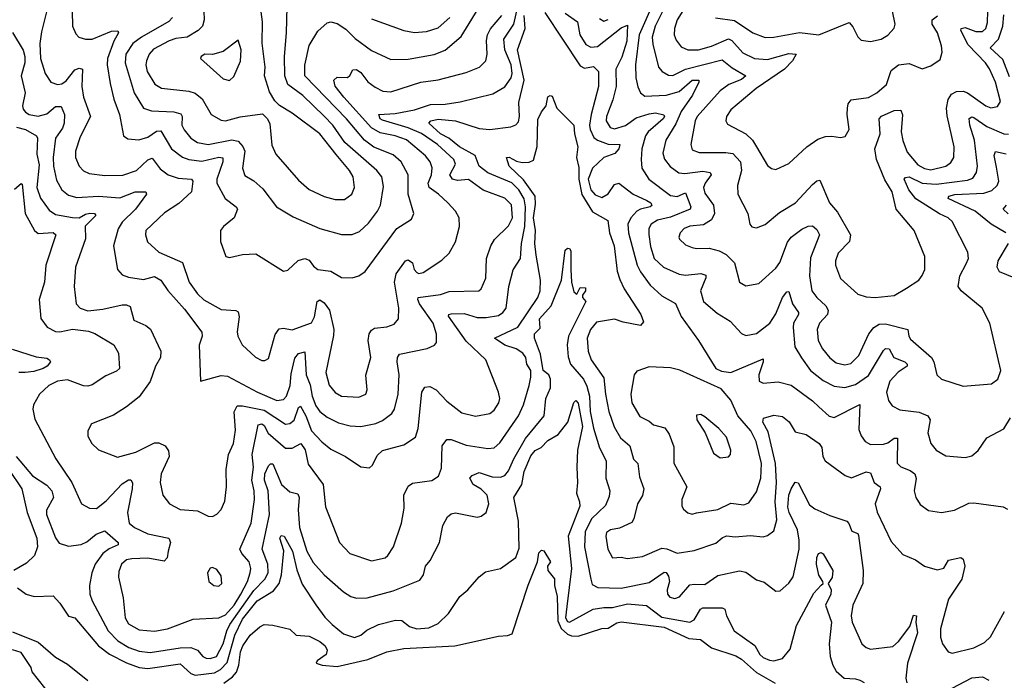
# Model space of a CAD drawing. Extents: x 1246230 to 1426786, y 660032 to 763141.
# Tile 56 of 256: x 1275009 to 1279587, y 695215 to 698286. Entities that reach past the tile are written whole.
import ezdxf

# ---------------------------------------------------------------- set-up
doc = ezdxf.new("R2010")
doc.units = 0

msp = doc.modelspace()

# ---------------------------------------------------------------- linework, layer by layer
at = {"layer": '0CON10XD'}
for points in [[(1278164.9, 698445.2), (1278066.1, 698285), (1278053.8, 698245), (1278052.4, 698215), (1278060.9, 698190.9), (1278085, 698158.9), (1278116, 698146), (1278165, 698146.2), (1278225, 698162.2), (1278305, 698197), (1278319.5, 698189.5), (1278371.2, 698131.2), (1278424.5, 698104.5), (1278485, 698100.9), (1278585, 698127.9), (1278619.2, 698125), (1278602.5, 698095), (1278565.3, 698055), (1278433.3, 697965), (1278315, 697866.7), (1278294.5, 697835), (1278291.5, 697815), (1278299.4, 697799.4), (1278385.6, 697755.6), (1278415.6, 697725.6), (1278434.7, 697695), (1278485, 697608.5), (1278505, 697593.6), (1278525, 697590), (1278585, 697616.7), (1278669.2, 697695), (1278719.8, 697730.2), (1278755, 697742.5), (1278785, 697744.4), (1278825, 697737.5), (1278846.8, 697743.2), (1278865.6, 697775), (1278856.1, 697845), (1278858, 697875), (1278861.5, 697895), (1278875, 697912.5), (1278955, 697924.1), (1278993.6, 697945), (1279039.5, 697985), (1279060.7, 698049.2), (1279094.8, 698075.2), (1279145, 698081.2), (1279205, 698057.1), (1279245, 698070.6), (1279289.1, 698100.9), (1279297.3, 698135), (1279294.6, 698164.6), (1279275.8, 698225), (1279250.6, 698265), (1279250.8, 698285), (1279276.1, 698303.9)], [(1274975, 698225.8), (1275025, 698143.5), (1275033.4, 698115), (1275032.4, 698085), (1275015.9, 698025), (1275034.4, 697945), (1275022.1, 697885), (1275025, 697870), (1275035.2, 697855.2), (1275052.2, 697845), (1275095, 697837.9), (1275135, 697847.6), (1275175, 697881.7), (1275201.9, 697881.9), (1275216.7, 697845), (1275215.8, 697805), (1275208.2, 697781.8), (1275175.3, 697735), (1275163.7, 697645), (1275165.6, 697605), (1275179.6, 697539.6), (1275204, 697495), (1275235, 697470.7), (1275275, 697459.2), (1275375, 697465.6), (1275475, 697458.3), (1275545, 697485.9), (1275595.8, 697485), (1275598.5, 697475), (1275546.5, 697405), (1275484.6, 697345), (1275466.1, 697313.9), (1275444.6, 697235), (1275463.1, 697125), (1275485, 697100), (1275515, 697088.2), (1275585, 697077.5), (1275635, 697091.5), (1275665, 697075.6), (1275697.5, 697027.5), (1275775, 696940.8), (1275855, 696832.5), (1275857.5, 696815), (1275842.7, 696772.7), (1275850, 696605), (1275945, 696632.5), (1275975, 696628.5), (1276114.2, 696554.2), (1276205, 696516.3), (1276235, 696520.3), (1276250, 696535), (1276266.8, 696585), (1276271.2, 696638.8), (1276287.5, 696712.5), (1276305, 696733.8), (1276335, 696742), (1276340.7, 696635), (1276359.2, 696589.2), (1276368.8, 696535), (1276385, 696491.5), (1276405, 696464.7), (1276438.3, 696438.3), (1276491.5, 696411.5), (1276545, 696397.7), (1276595, 696395.4), (1276665, 696408.9), (1276695, 696422.3), (1276739.1, 696455), (1276751.1, 696475), (1276768, 696545), (1276772.7, 696635), (1276763.6, 696695), (1276765.4, 696715), (1276775, 696731.5), (1276903, 696757), (1276937.5, 696772.5), (1276946.9, 696785), (1276946.4, 696823.6), (1276931.1, 696875), (1276868, 696965), (1276859.8, 696985), (1276862.2, 696995), (1276965, 697008.1), (1277005, 697022.3), (1277144.1, 697025.9), (1277155, 697034), (1277175.3, 697084.7), (1277179.5, 697175), (1277199.6, 697235), (1277216.8, 697263.2), (1277281.9, 697328.1), (1277299.8, 697365), (1277295.7, 697425), (1277265, 697456.6), (1277163.1, 697493.1), (1277095, 697543.5), (1277045, 697537.5), (1277020.4, 697545), (1277009.3, 697565), (1277035.6, 697614.4), (1277028, 697635), (1276951.1, 697705), (1276876.2, 697756.2), (1276815, 697783.5), (1276695, 697818.5), (1276684.6, 697825), (1276679.2, 697845), (1276755, 697849), (1276845, 697867.3), (1276918.5, 697891.5), (1276987.4, 697892.6), (1277056.4, 697903.6), (1277209.1, 697940.9), (1277265, 697973.6), (1277293.8, 698015), (1277298.7, 698035), (1277293.9, 698075), (1277263.9, 698145), (1277260.3, 698195), (1277305.8, 698265), (1277331.5, 698375)], [(1275252.2, 698325), (1275253.6, 698255), (1275269.8, 698219.8), (1275284.2, 698205), (1275315.3, 698195.3), (1275345, 698195.3), (1275435, 698233), (1275465, 698233.8), (1275468.2, 698225), (1275446, 698185), (1275416.3, 698105), (1275415.7, 698075), (1275429.6, 697989.6), (1275446.1, 697916.1), (1275472.1, 697845), (1275492, 697745), (1275512.2, 697732.2), (1275562.7, 697727.3), (1275605, 697739.7), (1275645, 697766.7), (1275665, 697769.6), (1275715, 697685.4), (1275766, 697646), (1275795.6, 697635.6), (1275855, 697628), (1275935, 697646.6), (1275953.2, 697643.2), (1275953.7, 697625), (1275924.7, 697545), (1275924.7, 697525), (1275964.7, 697455), (1276016, 697416), (1276021.9, 697405), (1276005.3, 697364.7), (1275956.2, 697325), (1275942.5, 697305), (1275942.9, 697255), (1275967.5, 697185), (1275985, 697180), (1276045, 697193.8), (1276106.8, 697196.8), (1276235, 697117.5), (1276255, 697120.8), (1276304.2, 697165.8), (1276335, 697176.2), (1276355, 697167.5), (1276375, 697139.5), (1276395, 697124.6), (1276456.1, 697116.1), (1276505, 697086.7), (1276555, 697086.5), (1276585, 697095.6), (1276615, 697115.8), (1276761.6, 697315), (1276830.9, 697359.1), (1276841.1, 697385), (1276814.8, 697475), (1276814.7, 697565), (1276782.6, 697625), (1276745, 697657.5), (1276655, 697693.3), (1276612.6, 697725), (1276527.8, 697825), (1276334.7, 698025), (1276334.2, 698074.2), (1276354.7, 698165.3), (1276395, 698232.5), (1276438.9, 698271.1), (1276455, 698275.5), (1276485, 698267.9), (1276525, 698240.8), (1276568.1, 698198.1), (1276645, 698142), (1276735, 698100.7), (1276815, 698102.1), (1276936.2, 698123.8), (1276986.7, 698143.3), (1277062.1, 698207.9), (1277165, 698375.8)], [(1275136.2, 698335), (1275110.1, 698229.9), (1275102.7, 698175), (1275104.7, 698105), (1275127.5, 698035), (1275154.2, 697995), (1275184, 697984), (1275205, 697987.8), (1275225, 698001.9), (1275265, 698052.4), (1275285, 698060.4), (1275300, 698055), (1275297.7, 697975), (1275304.7, 697925), (1275337.7, 697835), (1275289.2, 697740.8), (1275268.4, 697675), (1275268.2, 697645), (1275285.4, 697605), (1275305, 697583.8), (1275331.3, 697571.3), (1275405, 697562.1), (1275487.6, 697562.4), (1275551.1, 697585), (1275605, 697633.6), (1275625, 697642.5), (1275662, 697592), (1275699.5, 697565), (1275745, 697548.4), (1275807.1, 697545), (1275813.8, 697535), (1275807.5, 697485), (1275749.3, 697430.7), (1275682, 697388), (1275595.5, 697305), (1275593.7, 697285), (1275603.2, 697253.2), (1275655, 697205.6), (1275765, 697156.5), (1275796.5, 697065), (1275835, 697011.8), (1275865, 696982.8), (1275945, 696939.3), (1276014.1, 696934.1), (1276025, 696927.5), (1276028.6, 696905), (1276019.6, 696835), (1276022.3, 696815), (1276043.6, 696775), (1276105, 696716.7), (1276135, 696700.8), (1276148.8, 696701.2), (1276165, 696711.2), (1276197, 696823), (1276215, 696848.1), (1276235, 696851.1), (1276275, 696843.5), (1276365, 696876.5), (1276379.2, 696905), (1276391.5, 696975), (1276405, 696983.3), (1276425, 696970), (1276448.9, 696935), (1276468.9, 696845), (1276468.1, 696818.1), (1276432.7, 696645), (1276447.3, 696587.3), (1276475, 696552.7), (1276505, 696536.2), (1276585, 696531.8), (1276617.5, 696545), (1276624.3, 696565), (1276617.4, 696632.6), (1276640.9, 696715), (1276629.6, 696795), (1276634, 696826), (1276645, 696843.1), (1276658.9, 696851.1), (1276715, 696858.2), (1276749.8, 696870.2), (1276770, 696895), (1276771.1, 696945), (1276750.8, 697065), (1276759.5, 697105), (1276802.9, 697165), (1276815, 697169.4), (1276834.4, 697155), (1276842.5, 697125), (1276855, 697110), (1276865, 697105.6), (1276885, 697110), (1276972.2, 697167.8), (1277005, 697200), (1277035, 697252.5), (1277054.3, 697325), (1277052.5, 697365), (1277035.7, 697395), (1276998.9, 697435), (1276956.7, 697475), (1276912.7, 697505), (1276908.5, 697525), (1276923.3, 697565), (1276926.3, 697596.3), (1276916.8, 697625), (1276895, 697652.9), (1276806.6, 697726.6), (1276755.1, 697745.1), (1276685, 697760.2), (1276645, 697782.3), (1276515.3, 697925), (1276475, 697977.1), (1276468.6, 698005), (1276485, 698018.6), (1276533.3, 698016.7), (1276544.4, 698025.6), (1276557.5, 698052.5), (1276575, 698054.3), (1276595, 698040), (1276627.5, 697997.5), (1276661.4, 697971.4), (1276697.1, 697952.9), (1276735, 697949.7), (1276874, 697995), (1276955, 698006), (1277085, 698040), (1277147.1, 698065), (1277176.2, 698095), (1277182.7, 698125), (1277178.9, 698188.9), (1277183.4, 698215), (1277197.6, 698242.4), (1277250.2, 698305)], [(1275718.5, 698295), (1275702.7, 698277.3), (1275575.4, 698204.6), (1275535.4, 698174.6), (1275502.9, 698125), (1275499.6, 698085), (1275540.7, 697945), (1275584.8, 697874.8), (1275621.8, 697861.8), (1275725, 697857.4), (1275757.6, 697847.6), (1275764.7, 697835), (1275763.3, 697795), (1275773.1, 697773.1), (1275804.2, 697734.2), (1275835.2, 697715.2), (1275885, 697705.2), (1275995, 697726.5), (1276025, 697720.2), (1276046.4, 697696.4), (1276054.8, 697675), (1276044.1, 697595), (1276055, 697561.9), (1276096.9, 697536.9), (1276138.7, 697498.7), (1276203.3, 697415), (1276279.5, 697369.5), (1276405, 697314.6), (1276505, 697287.3), (1276555, 697287.3), (1276589.1, 697300.9), (1276630.9, 697339.1), (1276673.1, 697395), (1276686.2, 697423.8), (1276700.6, 697510.6), (1276691.8, 697555), (1276670, 697585), (1276520.2, 697715), (1276465.2, 697795), (1276425, 697836.7), (1276325, 697933.7), (1276255.8, 697985), (1276242.2, 698025), (1276239.4, 698115), (1276250, 698225), (1276252.5, 698345)], [(1275863.2, 698365), (1275866.3, 698285), (1275858, 698255), (1275838.2, 698235), (1275786.7, 698205), (1275735, 698198.4), (1275703.2, 698186.8), (1275631.4, 698148.7), (1275610.6, 698125), (1275597.6, 698095), (1275594.7, 698075), (1275602.1, 698045), (1275636.5, 697986.5), (1275667.4, 697967.4), (1275795, 697953.1), (1275825, 697944.7), (1275857.2, 697917.2), (1275899.5, 697845), (1275945, 697818), (1275965, 697816), (1276033.7, 697833.7), (1276138.1, 697848.1), (1276160.6, 697825), (1276172.2, 697802.2), (1276181.6, 697701.6), (1276199.9, 697659.9), (1276305, 697539.1), (1276355, 697496.9), (1276425, 697463.8), (1276475, 697449.6), (1276519.5, 697450.5), (1276553.5, 697475), (1276565.4, 697505), (1276559.3, 697555), (1276542.7, 697585), (1276480.7, 697659.3), (1276403.5, 697755), (1276275, 697851.8), (1276216.3, 697886.3), (1276195, 697908.1), (1276170.5, 697950.5), (1276147.6, 698025), (1276149.7, 698065), (1276135.8, 698175.8), (1276137.7, 698275), (1276128.1, 698345)], [(1277955.2, 698365.2), (1277888.9, 698215), (1277872.3, 698075), (1277874.2, 698015), (1277883.5, 697973.5), (1277895.3, 697945.3), (1277915, 697929.6), (1278014.4, 697934.4), (1278075, 697951.1), (1278135, 698003.8), (1278166, 698005), (1278167.1, 697995), (1278137.7, 697935), (1278085, 697858.9), (1278059.1, 697800.9), (1278012.3, 697725), (1277999.7, 697665), (1278007.5, 697637.5), (1278033, 697603), (1278073.4, 697573.4), (1278100.6, 697570.6), (1278185, 697581.3), (1278219.4, 697575), (1278223.8, 697565), (1278195.3, 697525), (1278188.2, 697505), (1278195, 697478.9), (1278235, 697423.8), (1278239.1, 697385), (1278225, 697355.6), (1278187.7, 697332.3), (1278124.8, 697325.2), (1278098.6, 697315), (1278078.9, 697295), (1278073.3, 697275), (1278076.9, 697265), (1278105, 697239.5), (1278135, 697226.2), (1278155, 697221.5), (1278215, 697223.8), (1278261.1, 697211.1), (1278294.2, 697194.2), (1278332.5, 697155), (1278355, 697066.2), (1278385, 697048.6), (1278445, 697060), (1278525, 697130.5), (1278542.3, 697157.7), (1278578.1, 697251.9), (1278595.6, 697274.4), (1278645, 697311.8), (1278675, 697325.4), (1278695, 697328.1), (1278715, 697310.6), (1278727.9, 697285), (1278685, 697178), (1278680.7, 697095), (1278692, 697025), (1278715, 696993.8), (1278757.1, 696955), (1278767.5, 696935), (1278763.9, 696915), (1278728.2, 696875), (1278716, 696845), (1278721.9, 696795), (1278741.8, 696755), (1278775, 696714.6), (1278805, 696690), (1278845, 696680.9), (1278872.4, 696687.6), (1278910.9, 696725), (1278957.6, 696825), (1278979.7, 696855), (1279005, 696871), (1279035, 696872.4), (1279138.8, 696845), (1279142.5, 696815), (1279151.1, 696801.1), (1279248.7, 696715), (1279258.8, 696695), (1279272.5, 696635), (1279294.5, 696614.5), (1279395, 696582.9), (1279527.6, 696592.4), (1279557.1, 696615), (1279570.5, 696655), (1279519.3, 696875), (1279483.5, 696945), (1279386.4, 697025), (1279372.9, 697045), (1279379.2, 697095), (1279409.3, 697150.7), (1279420.5, 697175), (1279417.5, 697205), (1279345, 697346.9), (1279325, 697364.6), (1279285, 697383.3), (1279175, 697452.6), (1279143.2, 697495), (1279121.2, 697545), (1279127.8, 697552.2), (1279145, 697554.8), (1279205, 697525.4), (1279269.3, 697520.7), (1279415, 697539.5), (1279440.7, 697549.2), (1279457.6, 697575), (1279462.7, 697605), (1279447.5, 697725), (1279426, 697795), (1279423.8, 697826.2), (1279435, 697833.9), (1279445, 697830.2), (1279505, 697788.8), (1279585, 697755.3), (1279606.7, 697753.3)], [(1278012.5, 698355), (1277963.3, 698255), (1277949.5, 698205), (1277951.8, 698171.8), (1277979.5, 698065), (1277995.3, 698045.3), (1278025, 698027.7), (1278045, 698026.2), (1278104.1, 698055.9), (1278275, 698099.2), (1278321.1, 698061.1), (1278385.4, 698025), (1278365, 698008.1), (1278306, 697984), (1278265, 697954.2), (1278158.6, 697835), (1278149.8, 697815), (1278128.5, 697705), (1278135, 697680), (1278167.7, 697667.7), (1278292.4, 697667.6), (1278325, 697663.2), (1278359.4, 697625), (1278365.3, 697585), (1278345.5, 697515), (1278347.9, 697475), (1278394.4, 697385), (1278404, 697335), (1278412.7, 697322.7), (1278435, 697317.5), (1278475, 697333.3), (1278540.9, 697389.1), (1278616.4, 697433.6), (1278695, 697519.6), (1278715, 697536.5), (1278729.7, 697539.7), (1278774.2, 697434.2), (1278810.5, 697390.5), (1278872, 697285), (1278866.2, 697255), (1278815, 697200), (1278801.2, 697165), (1278801.2, 697145), (1278825, 697083.3), (1278905, 697010.5), (1278945, 696997.1), (1278985.5, 696994.5), (1279075, 697004.4), (1279131.9, 697038.1), (1279188.8, 697075), (1279205, 697096.2), (1279216.9, 697125), (1279217.1, 697185), (1279167.9, 697305), (1279084.6, 697405), (1279065.9, 697485), (1279030.7, 697540.7), (1278992.9, 697635), (1278984.2, 697685), (1279008.8, 697755), (1279004.7, 697825), (1279015, 697836.9), (1279075, 697863.6), (1279106.2, 697865), (1279113.6, 697843.6), (1279107.6, 697765), (1279115, 697724.2), (1279135, 697669.4), (1279185, 697611.1), (1279215, 697593.9), (1279245, 697588.1), (1279315.6, 697605), (1279337.7, 697622.3), (1279352.2, 697645), (1279353.8, 697695), (1279321.8, 697838.2)], [(1276645, 698290), (1276795, 698234.7), (1276845, 698226.4), (1276899.8, 698230.2), (1276955, 698247.6), (1277008.4, 698295)], [(1277297.1, 697527.1), (1277185, 697573.8), (1277145.2, 697605.2), (1277125.7, 697655), (1277053.5, 697695), (1277004.7, 697734.7), (1276965.3, 697755), (1276910.6, 697805), (1276920, 697815), (1276955, 697823.1), (1277035, 697816), (1277145, 697779.4), (1277194.6, 697775.4), (1277292.1, 697787.9), (1277315, 697796.7), (1277328.7, 697811.3), (1277333, 697835), (1277329.6, 697900.4), (1277353.8, 698005), (1277323.4, 698145), (1277358.5, 698245), (1277354.1, 698305)], [(1277449.7, 698319.7), (1277615, 698071.8), (1277635, 698060.8), (1277677.4, 698067.4), (1277699.2, 698045), (1277699.8, 697975), (1277665.4, 697844.6), (1277657.3, 697795), (1277660.4, 697775), (1277678.6, 697738.6), (1277695.4, 697725), (1277745, 697707), (1277799.6, 697705), (1277793.8, 697685), (1277775.7, 697664.3), (1277725, 697644.7), (1277672.4, 697595), (1277652.3, 697545), (1277665, 697495.3), (1277685, 697471.7), (1277715, 697459.5), (1277744.1, 697475.9), (1277775, 697520), (1277795, 697525.6), (1277860.9, 697475), (1277924.4, 697445), (1277943.3, 697435), (1277947.8, 697422.2), (1277940.6, 697415), (1277895, 697404.8), (1277877.6, 697395), (1277849.5, 697365), (1277836.7, 697335), (1277839, 697295), (1277880.2, 697145), (1277895, 697112.9), (1277940.9, 697050.9), (1277995, 697002.3), (1278057.2, 696967.2), (1278085, 696905.7), (1278164.4, 696795), (1278245, 696664), (1278271.2, 696651.2), (1278315.5, 696645.5), (1278465, 696710), (1278465.6, 696695.6), (1278445.5, 696635), (1278446.2, 696605), (1278465.7, 696595.7), (1278535, 696601.9), (1278595, 696586.2), (1278695, 696514.5), (1278725, 696485.6), (1278773.1, 696443.1), (1278795, 696436.2), (1278915, 696497.1), (1278910.9, 696380.9), (1278920.8, 696350.8), (1278940, 696325), (1278965, 696310.6), (1279025, 696311.9), (1279045, 696318.7), (1279075, 696340.3), (1279089.9, 696339.9), (1279088.5, 696225), (1279105, 696207.5), (1279149.2, 696190.8), (1279170, 696175), (1279177.6, 696152.4), (1279167.5, 696095), (1279174.6, 696064.6), (1279195, 696032.9), (1279235, 696004.4), (1279295.4, 695994.6), (1279355, 696006.5), (1279421.9, 696038.1), (1279445, 696040.4), (1279581.7, 696021.7), (1279600.9, 696010.9)], [(1277545, 698315.8), (1277602.7, 698275), (1277613.6, 698215), (1277641, 698171), (1277665, 698157.3), (1277695, 698161.1), (1277805, 698248.3), (1277835, 698260), (1277831.7, 698185), (1277808.3, 698111.7), (1277780.4, 698055), (1277781.9, 697975), (1277766.9, 697913.1), (1277736.5, 697835), (1277735.3, 697815), (1277754.6, 697785), (1277775, 697779), (1277825, 697793.3), (1277875, 697828.9), (1277935, 697848.1), (1277965, 697852.2), (1278003, 697843), (1278007.3, 697835), (1278001.2, 697825), (1277931.6, 697765), (1277918.4, 697745), (1277901.9, 697685), (1277897.6, 697635), (1277901.6, 697595), (1277933.8, 697543.8), (1278035, 697469.2), (1278065, 697464.4), (1278105, 697480.4), (1278129.7, 697415), (1278125.7, 697404.3), (1278035, 697368), (1277975, 697353.1), (1277944.7, 697335), (1277933.8, 697315), (1277933.2, 697286.7), (1277941.1, 697231.1), (1277958.9, 697175), (1278002.2, 697135), (1278075, 697102.5), (1278105, 697098.4), (1278175.6, 697105.6), (1278198.7, 697098.7), (1278199.6, 697085), (1278174.7, 697025), (1278188.2, 696975), (1278251.7, 696921.7), (1278311.4, 696885), (1278365, 696827.1), (1278385, 696817.5), (1278435, 696826.5), (1278496.5, 696875), (1278525, 696918.1), (1278554.7, 696995), (1278575, 697020), (1278585, 697022), (1278601.6, 696965), (1278629.1, 696925), (1278629.4, 696915), (1278607.3, 696875), (1278605.6, 696855), (1278613.4, 696765), (1278643.2, 696713.2), (1278685, 696654.6), (1278745, 696608.2), (1278795, 696582.1), (1278845, 696576.2), (1278895, 696590.5), (1278955, 696632), (1279025, 696748.2), (1279035, 696757.3), (1279050.8, 696755), (1279072.7, 696715), (1279124.5, 696695), (1279134.6, 696685), (1279135.5, 696675), (1279092.5, 696647.5), (1279054, 696605), (1279038.2, 696555), (1279047.8, 696515), (1279065, 696491.4), (1279101.5, 696471.5), (1279190.9, 696460.9), (1279231.4, 696445), (1279242.5, 696425), (1279231.5, 696365), (1279245.5, 696315.5), (1279269.2, 696285), (1279315, 696257.8), (1279405, 696250.6), (1279435, 696258.1), (1279465, 696282.9), (1279505, 696342.2), (1279585, 696384.2), (1279615.3, 696434.7)], [(1277705, 698290.6), (1277725, 698278.5), (1277745, 698286.7)], [(1278243.7, 698293.7), (1278331.7, 698281.7), (1278417.8, 698225), (1278475, 698203.4), (1278515, 698203.6), (1278635, 698226.7), (1278725, 698214.7), (1278865, 698272), (1278882.8, 698252.8), (1278905.5, 698205.5), (1278920.7, 698190.7), (1278964.5, 698184.5), (1279013.8, 698195), (1279045, 698213.1), (1279074.6, 698245.4), (1279079.5, 698265), (1279066.9, 698325)], [(1279321.8, 697838.2), (1279317.2, 697875), (1279325.8, 697915), (1279341.1, 697938.9), (1279365, 697951.6), (1279395, 697952.9), (1279415, 697946), (1279501.1, 697885), (1279524.5, 697875.5), (1279555, 697881.5), (1279568.4, 697905), (1279545.2, 697995), (1279517.8, 698057.8), (1279499.7, 698085), (1279418.3, 698168.3), (1279384, 698235), (1279386.9, 698245), (1279405, 698249.8), (1279455, 698231), (1279485, 698230.8), (1279500.7, 698245), (1279507.8, 698272.2), (1279510, 698325)], [(1279610.6, 698020.6), (1279580.6, 698100.6), (1279521.5, 698155), (1279560.4, 698195), (1279579.6, 698255), (1279585, 698308.8)], [(1275985, 698002.9), (1276005, 698021.2), (1276035, 698092.5), (1276037.8, 698145), (1276025, 698190), (1275955, 698138.1), (1275905, 698124.4), (1275870, 698125), (1275852.5, 698115), (1275850, 698105), (1275955, 698010), (1275985, 698002.9)], [(1274985, 697497.8), (1275015, 697524.4), (1275020.8, 697520.8), (1275034.7, 697385), (1275077.7, 697305), (1275095, 697291.3), (1275165, 697296.8), (1275176, 697285), (1275129.6, 697145), (1275124.7, 697065), (1275099.2, 696985), (1275106.3, 696896.3), (1275136, 696856), (1275175, 696836.2), (1275195, 696834.7), (1275255, 696847), (1275328.3, 696838.3), (1275357.4, 696827.4), (1275446.2, 696775), (1275467.5, 696735), (1275472.5, 696665), (1275458.3, 696651.7), (1275409.9, 696630.1), (1275345, 696588.8), (1275325, 696582.5), (1275305, 696584.1), (1275231, 696611), (1275185, 696606.1), (1275144.4, 696585.6), (1275101.4, 696545), (1275072.9, 696495), (1275069.4, 696475), (1275078.7, 696428.7), (1275176.2, 696245), (1275250.8, 696135), (1275295.6, 696035), (1275334, 696015), (1275366.3, 696013.7), (1275410.1, 696049.9), (1275485, 696128.2), (1275515, 696146.5), (1275526.2, 696146.2), (1275533.6, 696133.6), (1275531.8, 696105), (1275509.3, 695995), (1275517.1, 695945), (1275543.3, 695925), (1275605.2, 695895.2), (1275702, 695875), (1275709.5, 695855), (1275699.4, 695815), (1275693.8, 695785), (1275680.5, 695769.5), (1275605, 695782.8), (1275530.3, 695779.7), (1275505, 695774.6), (1275481.8, 695755), (1275469.6, 695720.4), (1275468.4, 695695), (1275489.1, 695599.1), (1275499.3, 695505), (1275515, 695477.9), (1275565, 695449.3), (1275635, 695443.1), (1275695.2, 695454.8), (1275815, 695500), (1275935, 695505.3), (1275965, 695519), (1276006.2, 695565), (1276036.9, 695615), (1276068.5, 695675), (1276080.8, 695715), (1276083.1, 695735), (1276075.8, 695765), (1276041.1, 695805), (1276032.6, 695825), (1276084.4, 695945.6), (1276101.2, 696055), (1276098.7, 696095), (1276087.8, 696145), (1276095.8, 696205), (1276090.2, 696265), (1276118.1, 696401.9), (1276135, 696406.6), (1276145, 696399.3), (1276163.7, 696363.7), (1276244.1, 696294.1), (1276275, 696293.9), (1276315.2, 696315.2), (1276336.4, 696286.4), (1276350.1, 696220.1), (1276420.4, 696125), (1276431.3, 696021.3), (1276495.3, 695855.3), (1276543.9, 695803.9), (1276645, 695770.9), (1276707.5, 695785), (1276720.6, 695795), (1276746.7, 695835), (1276784.6, 695945.4), (1276796.9, 696015), (1276794.5, 696075), (1276815, 696118), (1276835, 696131.9), (1276925, 696144.4), (1276956.2, 696163.8), (1276969.5, 696200.5), (1276972.8, 696305), (1276995, 696333.8), (1277015, 696334.2), (1277085, 696307.6), (1277185, 696293.2), (1277215, 696295.4), (1277241.8, 696318.2), (1277327.4, 696445), (1277351.3, 696495), (1277378, 696585), (1277385.9, 696624.1), (1277384.7, 696655), (1277367.2, 696685), (1277362.3, 696715), (1277348.2, 696735), (1277317.8, 696755), (1277265, 696772.3), (1277216.7, 696805), (1277325, 696856.5), (1277418.4, 696995), (1277429, 697025), (1277430.4, 697075), (1277409.5, 697190.5), (1277404.2, 697245), (1277407.2, 697305), (1277398.4, 697365), (1277407.7, 697427.7), (1277405.8, 697465), (1277351.1, 697541.1), (1277285, 697604.4), (1277271.4, 697645), (1277285, 697646.8), (1277318.4, 697628.4), (1277345, 697621.8), (1277377.4, 697622.6), (1277397.6, 697632.4), (1277414, 697696), (1277417.9, 697822.1), (1277435, 697858), (1277456.7, 697885), (1277465, 697927.5), (1277475, 697932.5), (1277485, 697930), (1277506.7, 697875), (1277585.3, 697795.3), (1277588.4, 697755), (1277604, 697695), (1277597.4, 697645), (1277608.5, 697598.5), (1277608.4, 697545), (1277622.4, 697472.4), (1277672.7, 697392.7), (1277742.7, 697352.7), (1277750.8, 697295), (1277773.3, 697235), (1277787.3, 697117.3), (1277798.7, 697078.7), (1277819.6, 697035), (1277897.5, 696915), (1277909.5, 696880.5), (1277895, 696864.4), (1277815, 696879.3), (1277775, 696893.3), (1277691, 696879), (1277662.7, 696845), (1277646.9, 696805), (1277651.2, 696745), (1277665.9, 696705), (1277725, 696621.4), (1277731.8, 696545), (1277747.4, 696465), (1277772.5, 696392.5), (1277801.7, 696341.7), (1277845.6, 696305.6), (1277862.5, 696242.5), (1277883.3, 696223.3), (1277890.7, 696160.7), (1277910, 696105), (1277905, 696074.3), (1277881.8, 696035), (1277864.6, 695965.4), (1277855, 695949.2), (1277798.2, 695921.8), (1277755, 695914.5), (1277737.8, 695902.2), (1277733.8, 695885), (1277743.8, 695825), (1277765, 695784.4), (1277805, 695787.1), (1277835, 695781.4), (1277905, 695790), (1277995, 695828.6), (1278016.9, 695826.9), (1278065, 695806.7), (1278145, 695818.6), (1278245, 695852.9), (1278275, 695877.8), (1278295, 695885.9), (1278335, 695882.6), (1278405, 695888.3), (1278465, 695882.3), (1278485, 695887.8), (1278515, 695910), (1278529.6, 695960.4), (1278520.6, 696045), (1278527.9, 696135), (1278522.7, 696222.7), (1278489.3, 696369.3), (1278464.5, 696415), (1278466.9, 696433.1), (1278515, 696447.3), (1278555, 696441.5), (1278585.7, 696415.7), (1278615, 696370.5), (1278665, 696357.3), (1278725.6, 696315), (1278737.8, 696297.8), (1278743.6, 696255), (1278754.4, 696235), (1278846.8, 696166.8), (1278876.5, 696156.5), (1278945, 696184.5), (1278965, 696179.2), (1278981.1, 696135), (1279009.1, 696115), (1279011.8, 696105), (1278986.1, 696035), (1278995, 695996.2), (1279060.1, 695860.1), (1279115, 695800), (1279173.3, 695775), (1279215.6, 695745.6), (1279275, 695728.8), (1279305, 695736), (1279326.9, 695773.1), (1279385, 695785.7), (1279395, 695778.8), (1279403.1, 695745), (1279389.3, 695685), (1279327, 695593), (1279290.8, 695455), (1279290, 695415), (1279299.2, 695385), (1279325, 695347.1), (1279345, 695340.5), (1279445, 695365.3), (1279495, 695390.4), (1279523.2, 695416.8), (1279587.9, 695535)], [(1274993.5, 697786.5), (1275035, 697775.6), (1275086.9, 697745), (1275091.2, 697735), (1275089, 697661), (1275099.4, 697610.6), (1275088, 697505), (1275106.2, 697456.2), (1275145, 697400), (1275175, 697380.2), (1275255, 697366.7), (1275286, 697364), (1275315, 697381.6), (1275335, 697386.2), (1275356, 697385), (1275363.1, 697375), (1275313.8, 697326.2), (1275315, 697266.7), (1275267.5, 697135), (1275261.8, 697045), (1275271.9, 696965), (1275289.2, 696945), (1275325, 696932.8), (1275395, 696939.7), (1275485, 696960.3), (1275505, 696960.8), (1275521.9, 696951.9), (1275539.4, 696889.4), (1275595, 696863.6), (1275616.7, 696846.7), (1275665.6, 696745), (1275662.7, 696715), (1275640.8, 696675), (1275615, 696604.3), (1275565, 696532.9), (1275505, 696485.7), (1275445, 696446.9), (1275343, 696407), (1275326, 696375), (1275325, 696350), (1275344.3, 696315), (1275375, 696285.8), (1275463, 696253), (1275548, 696275), (1275635, 696318.5), (1275655, 696318.5), (1275685, 696305.6), (1275701.1, 696281.1), (1275703.2, 696255), (1275666.8, 696175), (1275661.8, 696135), (1275673.5, 696075), (1275705.8, 696035), (1275755, 696009.1), (1275835, 696002.5), (1275885, 695978), (1275905, 695976.2), (1275925, 695986.7), (1275945, 696008.8), (1275962, 696048), (1275970.4, 696115), (1275969.1, 696195), (1275979.2, 696265), (1276002.9, 696315), (1276012.7, 696377.3), (1276006.3, 696463.7), (1276019.7, 696490.3), (1276045, 696491.1), (1276145, 696470), (1276245, 696405.3), (1276265, 696408.6), (1276285, 696424.7), (1276305, 696482.9), (1276315, 696488.6), (1276338.9, 696445), (1276364.8, 696375), (1276412.8, 696322.8), (1276455, 696289.6), (1276523.1, 696255), (1276595, 696207.1), (1276635, 696202.9), (1276648.6, 696215), (1276670.2, 696259.8), (1276695, 696283.6), (1276795, 696309.5), (1276849.4, 696345), (1276861.3, 696385), (1276879.2, 696555), (1276892.5, 696577.5), (1276915, 696580), (1276945.3, 696565.3), (1276995, 696513.1), (1277065, 696457.9), (1277127.8, 696442.2), (1277195, 696455.6), (1277215, 696471.4), (1277236.2, 696505), (1277240.4, 696525), (1277234.6, 696555), (1277175.5, 696705), (1277085, 696791.6), (1277002.5, 696907.5), (1277004.1, 696915.9), (1277015, 696919.1), (1277075, 696920.3), (1277135, 696901.9), (1277178.3, 696901.7), (1277235, 696911.3), (1277255.4, 696925), (1277270, 696945), (1277282.9, 697045), (1277302.6, 697122.6), (1277337.3, 697175), (1277342.1, 697245), (1277358, 697325), (1277361, 697415), (1277353.7, 697453.7), (1277329.7, 697495), (1277297.1, 697527.1)], [(1279594.2, 697295), (1279525, 697335.9), (1279451.8, 697395), (1279325.7, 697455), (1279329.2, 697465), (1279357.1, 697472.9), (1279491.1, 697478.9), (1279528.6, 697491.4), (1279553.9, 697515), (1279561.3, 697535), (1279550.4, 697599.6), (1279539.5, 697655), (1279545, 697673.1), (1279595, 697661.7)], [(1279605, 697383.3), (1279581.5, 697405), (1279596.8, 697423.2)], [(1279633.3, 697085), (1279565, 697113.3), (1279553.3, 697135), (1279558.8, 697165), (1279606.4, 697245)], [(1274992.4, 696255), (1275068, 696165), (1275135, 696121.7), (1275157.9, 696095), (1275165.2, 696065), (1275134.1, 696005.9), (1275132.7, 695985), (1275175, 695877.8), (1275192, 695852), (1275235, 695837.9), (1275295, 695846.5), (1275320.8, 695859.2), (1275365, 695894.3), (1275405, 695910), (1275466.7, 695855), (1275467.1, 695845), (1275425, 695826.2), (1275395.8, 695804.2), (1275360.2, 695755), (1275344, 695714), (1275333.3, 695655), (1275335.4, 695615), (1275345.7, 695584.3), (1275419.7, 695445), (1275465, 695398.4), (1275516.9, 695366.9), (1275565, 695350.8), (1275615, 695344.8), (1275755, 695366), (1275805, 695367.7), (1275835.6, 695355.6), (1275859.5, 695325), (1275875, 695317.3), (1275895, 695316.9), (1275923.6, 695326.4), (1275955.1, 695385), (1275971.6, 695445), (1275986.2, 695475), (1276096.9, 695633.1), (1276148.1, 695685), (1276164.1, 695715), (1276162.8, 695755), (1276135.8, 695825), (1276169.8, 695985), (1276163.6, 696095), (1276147.5, 696145), (1276148.8, 696175), (1276165, 696211.5), (1276175, 696221.8), (1276185, 696221.9), (1276225.5, 696125.5), (1276265, 696090.4), (1276301.6, 696081.6), (1276307.6, 696065), (1276303.2, 696006.8), (1276309.3, 695925), (1276343.9, 695815), (1276373.3, 695763.3), (1276424.8, 695704.8), (1276515, 695626.7), (1276548, 695605), (1276575, 695596.4), (1276625, 695599.2), (1276745, 695631.1), (1276868.9, 695681.1), (1276886.9, 695705), (1276895.7, 695745), (1276917.6, 695772.4), (1276960.5, 695855), (1276975.6, 695935), (1276997.5, 695975), (1277015, 695988.9), (1277035, 695993.3), (1277135, 695973.5), (1277155, 695978.6), (1277177.1, 695995), (1277190, 696035), (1277181.6, 696075), (1277155, 696103.1), (1277116.6, 696125), (1277101.5, 696155), (1277112.5, 696167.5), (1277145, 696181.1), (1277205, 696160.3), (1277245, 696159.4), (1277265, 696167.7), (1277281.4, 696188.6), (1277306, 696244), (1277360.8, 696339.2), (1277447, 696445), (1277455.1, 696525), (1277477.1, 696575), (1277477.1, 696615), (1277469.5, 696635), (1277442.9, 696655), (1277430.9, 696730.9), (1277402, 696805), (1277401.6, 696825), (1277428.1, 696851.9), (1277426.2, 696895), (1277479.8, 696955), (1277527.9, 697075), (1277545.6, 697214.4), (1277555, 697224), (1277565, 697222), (1277570.9, 697210.9), (1277570.9, 697125), (1277574.7, 697065), (1277585, 697020), (1277599.6, 697010.4), (1277615, 697040.5), (1277638.8, 697038.8), (1277639.1, 697025), (1277625.5, 697005), (1277625.4, 696995), (1277641.4, 696975), (1277561, 696815), (1277553.7, 696775), (1277559.2, 696719.2), (1277570, 696685), (1277630, 696615), (1277645, 696582.2), (1277657.7, 696535), (1277661.4, 696465), (1277677.2, 696387.2), (1277704.7, 696295), (1277736.1, 696235), (1277734.7, 696155), (1277752.2, 696095), (1277750, 696070), (1277732.5, 696027.5), (1277668, 695965), (1277638, 695905), (1277634.3, 695835), (1277664.1, 695685), (1277670.9, 695660.9), (1277696.3, 695646.3), (1277805, 695642.9), (1277935, 695670), (1278005, 695717.1), (1278015, 695715.5), (1278025, 695699.4), (1278029.4, 695675), (1278018.9, 695635), (1278020.4, 695615), (1278031.1, 695601.1), (1278055, 695595.4), (1278076.4, 695603.6), (1278125, 695658.2), (1278145, 695662.7), (1278195, 695660), (1278255, 695701.5), (1278355, 695723.6), (1278385, 695717.9), (1278435, 695682.2), (1278470.6, 695670.6), (1278525, 695628.8), (1278545, 695631.2), (1278585, 695667.1), (1278605, 695696), (1278633.2, 695825), (1278633.6, 695866.4), (1278625.2, 695915), (1278586.5, 695995), (1278580.7, 696019.3), (1278584.2, 696075), (1278595, 696105.8), (1278615, 696136.2), (1278627.5, 696132.5), (1278680.9, 696030.9), (1278705, 696012.7), (1278775, 695980.4), (1278854.4, 695954.4), (1278864.4, 695944.4), (1278877.6, 695907.6), (1278905, 695896.7), (1278908.8, 695888.8), (1278930, 695725), (1278928.5, 695665), (1278882.1, 695565), (1278874.5, 695515), (1278879.6, 695485), (1278925, 695384.4), (1278945, 695367.3), (1278965, 695360.3), (1279067.9, 695372.1), (1279095.1, 695394.9), (1279147.2, 695465), (1279165, 695518), (1279178, 695515), (1279175.4, 695484.6), (1279183.2, 695435), (1279136.2, 695295), (1279129.1, 695225), (1279133.8, 695203.8)], [(1274974.4, 696754.4), (1275085, 696718.8), (1275135, 696712.2), (1275148, 696705), (1275152, 696695), (1275137.1, 696675), (1275117.1, 696665), (1275075, 696650), (1275033.9, 696646.1), (1275005, 696645.6)], [(1278135, 695986.7), (1278155, 695993.3), (1278255, 696009.1), (1278315, 696038.7), (1278375, 696030.7), (1278399.3, 696040.7), (1278435, 696090.8), (1278454.8, 696155.2), (1278457.1, 696222.9), (1278433.5, 696325), (1278408.5, 696375), (1278348.3, 696445), (1278315, 696516.7), (1278270.2, 696570.2), (1278077.3, 696657.3), (1278035, 696666.8), (1277935, 696672.1), (1277878.5, 696651.5), (1277865.7, 696635), (1277850.8, 696545), (1277855.4, 696505), (1277891.5, 696441.5), (1277935, 696419.2), (1277955, 696401.8), (1278008.8, 696388.8), (1278029, 696359), (1278050.7, 696300.7), (1278050.5, 696225), (1278110.6, 696115), (1278086.9, 696055), (1278088, 696025), (1278095, 696010), (1278115, 695993.8), (1278135, 695986.7)], [(1275196.1, 695573.9), (1275235, 695514), (1275265, 695505.6), (1275374.7, 695374.7), (1275426.9, 695336.9), (1275505, 695296.2), (1275564.5, 695275), (1275605, 695270), (1275755, 695291.9), (1275805, 695247.4), (1275825, 695238.9), (1275915, 695249.2), (1275941.7, 695265), (1275972.7, 695297.3), (1276009.7, 695425), (1276045, 695499.2), (1276113.1, 695585), (1276188.3, 695631.7), (1276214.8, 695665), (1276226.1, 695705), (1276236.3, 695816.3), (1276218.4, 695875), (1276225, 695888.8), (1276238.6, 695885), (1276277.8, 695815), (1276297.9, 695727.9), (1276322.5, 695662.5), (1276386.3, 695566.3), (1276428.1, 695508.1), (1276460.9, 695475), (1276515, 695431.8), (1276565, 695414.7), (1276595, 695424.7), (1276622.5, 695447.5), (1276676.9, 695475), (1276755.4, 695495.4), (1276785, 695493.8), (1276820.5, 695465), (1276855, 695454.3), (1276911.3, 695458.7), (1276955, 695479.6), (1277003.1, 695525), (1277055, 695604), (1277092, 695635), (1277145, 695696), (1277175, 695718.8), (1277245, 695734.4), (1277315, 695786.4), (1277330.6, 695829.4), (1277327.6, 695955), (1277305.7, 696065), (1277343.2, 696125), (1277353.6, 696185), (1277385, 696258.2), (1277405, 696283.5), (1277432.6, 696297.4), (1277465, 696329.5), (1277512.5, 696357.5), (1277557.7, 696415), (1277585, 696506.7), (1277595, 696515.7), (1277605, 696502.5), (1277624.8, 696395.2), (1277601.9, 696285), (1277598.4, 696205), (1277602.1, 696135), (1277597.5, 696085), (1277612.1, 696045), (1277612.8, 696025), (1277559.6, 695885), (1277573.9, 695735), (1277552.4, 695557.6), (1277546.1, 695505), (1277555, 695488.7), (1277565, 695484.7), (1277675.8, 695545), (1277725, 695554), (1277765, 695553.1), (1277835, 695570.8), (1277923.4, 695563.4), (1277995, 695508.4), (1278125, 695485.3), (1278145, 695496), (1278174.8, 695545.2), (1278185, 695551.5), (1278275, 695551.5), (1278286.9, 695545), (1278294.6, 695515), (1278330.4, 695445), (1278427.3, 695377.3), (1278450.8, 695335), (1278465, 695321.8), (1278495, 695308.2), (1278515, 695306.2), (1278555, 695315.8), (1278590.7, 695359.3), (1278619.8, 695470.2), (1278700.5, 695619.5), (1278735, 695657.3), (1278744.4, 695665), (1278743.5, 695675), (1278724.4, 695704.4), (1278713.9, 695755), (1278714.4, 695785.6), (1278723.5, 695805), (1278735, 695808.5), (1278745, 695802.9), (1278788.8, 695725), (1278787, 695693), (1278767.1, 695665), (1278781.4, 695635), (1278779.4, 695615), (1278755.9, 695565), (1278783.4, 695485), (1278771.7, 695385), (1278777.5, 695325), (1278789.8, 695285), (1278805, 695257.9), (1278842.9, 695225), (1278895, 695222.2), (1278915, 695215.6), (1278935, 695204.4)], [(1278265, 696249.2), (1278305, 696253.8), (1278314, 696265), (1278315.6, 696285), (1278295, 696345.8), (1278260, 696385), (1278195, 696440), (1278175, 696450), (1278155, 696447.5), (1278157.5, 696425), (1278195.6, 696365.6), (1278235, 696271.2), (1278265, 696249.2)], [(1274958.9, 696195), (1275018.7, 696105), (1275044.1, 695995), (1275088.6, 695875), (1275091.1, 695835), (1275077.4, 695795), (1275040.4, 695759.6), (1274981.1, 695725)], [(1275958.3, 695201.7), (1275998.9, 695231.1), (1276017.2, 695252.8), (1276027.4, 695285), (1276035, 695348.1), (1276045.9, 695375), (1276080.9, 695425), (1276125, 695464.3), (1276145, 695474.2), (1276185, 695472), (1276265, 695453.3), (1276294.4, 695424.4), (1276355, 695420.6), (1276405, 695395.6), (1276428.6, 695375), (1276437.8, 695355), (1276433.1, 695335), (1276392, 695305), (1276386.7, 695295), (1276415, 695285.6), (1276485, 695278.6), (1276627.8, 695312.2), (1276715, 695347.4), (1276795, 695362.4), (1277032.5, 695375), (1277235, 695420), (1277277.4, 695422.6), (1277298.3, 695431.7), (1277373, 695657), (1277416.2, 695765), (1277422.4, 695807.6), (1277435, 695820), (1277445, 695816.7), (1277476.2, 695765), (1277463.3, 695745), (1277464, 695725), (1277496, 695686), (1277495.3, 695655), (1277508.1, 695605), (1277511, 695491), (1277526.1, 695456.1), (1277555, 695429.4), (1277575, 695421.6), (1277605, 695420.3), (1277715, 695455.8), (1277745, 695457.9), (1277785, 695482.4), (1277805, 695487.6), (1278005, 695461.8), (1278119.9, 695409.9), (1278174.8, 695404.8), (1278225, 695366.3), (1278338.8, 695328.8), (1278365, 695313.4), (1278435, 695251.7), (1278522, 695202)], [(1275935, 695653.3), (1275948.1, 695665), (1275945, 695701.2), (1275925, 695730), (1275905, 695738.8), (1275895, 695736.7), (1275882, 695715), (1275888.1, 695675), (1275911.2, 695655), (1275935, 695653.3)], [(1274998.5, 695645), (1275039.4, 695615), (1275075.9, 695604.1), (1275165, 695607.1), (1275196.1, 695573.9)], [(1274975, 695440), (1275095, 695392.9), (1275175, 695323.3), (1275230.3, 695290.3), (1275325, 695213.8)], [(1275184.3, 695105), (1275067.5, 695255), (1275062.5, 695275), (1275015, 695343.8), (1274975, 695357.3)], [(1279345, 695178.8), (1279435, 695226.9), (1279485, 695231.3), (1279514.5, 695215)]]:
    msp.add_lwpolyline(points, dxfattribs=at)

doc.saveas('drawing.dxf')
